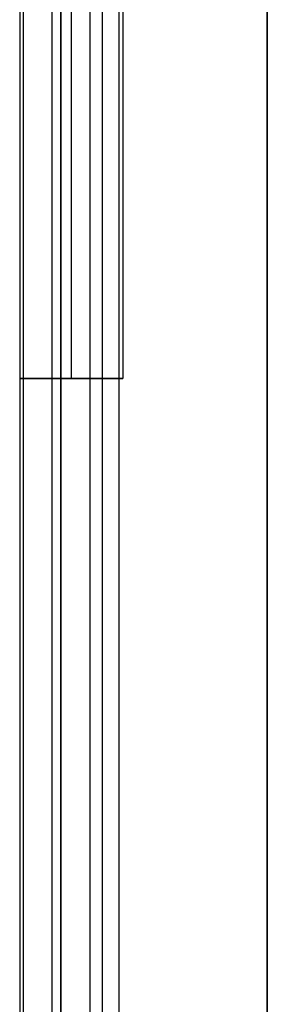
# Model space of a CAD drawing. Header units: millimetres. Extents: x -417 to 417, y -220 to 218.
# Tile 17 of 21: x 388 to 400, y 122 to 170. Entities that reach past the tile are written whole.
import ezdxf

# ---------------------------------------------------------------- set-up
doc = ezdxf.new("R2010")
doc.units = ezdxf.units.MM
doc.layers.add('Défaut', color=7, linetype='Continuous', true_color=0x000000)

msp = doc.modelspace()

# ---------------------------------------------------------------- linework, layer by layer
at = {"layer": 'Défaut'}
for p, q in [((389.58, -213.484, 303.55), (389.58, 206.456, 555.876)), ((392.824, -214.208, 304.754), (392.824, 205.733, 557.079)), ((388.176, -215.156, 306.331), (388.176, 204.785, 558.657)), ((391.42, -215.879, 307.535), (391.42, 204.061, 559.86)), ((388, 198.144, 934.139), (388, -8.075, 810.236)), ((388, 198.144, 1129.139), (388, -8.075, 1005.236)), ((392, 198.144, 934.139), (392, -8.075, 810.236)), ((392, 198.144, 1129.139), (392, -8.075, 1005.236)), ((390, 197.114, 935.853), (390, -9.105, 811.95)), ((390, 197.114, 1130.853), (390, -9.105, 1006.95)), ((400, -6, 773), (400, 194, 773)), ((400, -6, 968), (400, 194, 968)), ((388, 190.388, 258), (388, 152.394, 258)), ((390.5, 190.388, 260.5), (390.5, 152.394, 260.5)), ((390.5, 190.388, 255.5), (390.5, 152.394, 255.5)), ((393, 190.388, 258), (393, 152.394, 258)), ((400, 190.394, 258), (400, -209.606, 258)), ((393, 152.394, 258), (388, 152.394, 258)), ((390.5, 152.394, 260.5), (390.5, 152.394, 255.5))]:
    msp.add_line(p, q, dxfattribs=at)
at = {"layer": 'Défaut', "extrusion": (0, 1, 0)}
msp.add_circle((-390.5, 258, 152.394), 2.5, dxfattribs=at)
at = {"layer": 'Défaut'}
for points in [[(390, 199.174, 932.424), (390, 96.064, 870.473), (390, -7.045, 808.522)], [(390, 199.174, 1127.424), (390, 96.064, 1065.473), (390, -7.045, 1003.522)], [(390, -9.105, 811.95), (390, 94.004, 873.902), (390, 197.114, 935.853)], [(390, -9.105, 1006.95), (390, 94.004, 1068.902), (390, 197.114, 1130.853)], [(400, -6, 765), (400, 94, 765), (400, 194, 765)], [(400, 194, 781), (400, 94, 781), (400, -6, 781)], [(400, -6, 960), (400, 94, 960), (400, 194, 960)], [(400, 194, 976), (400, 94, 976), (400, -6, 976)], [(400, 190.394, 266), (400, -9.606, 266), (400, -209.606, 266)], [(400, -209.606, 250), (400, -9.606, 250), (400, 190.394, 250)]]:
    msp.add_open_spline(points, degree=2, dxfattribs=at)

doc.saveas('drawing.dxf')
